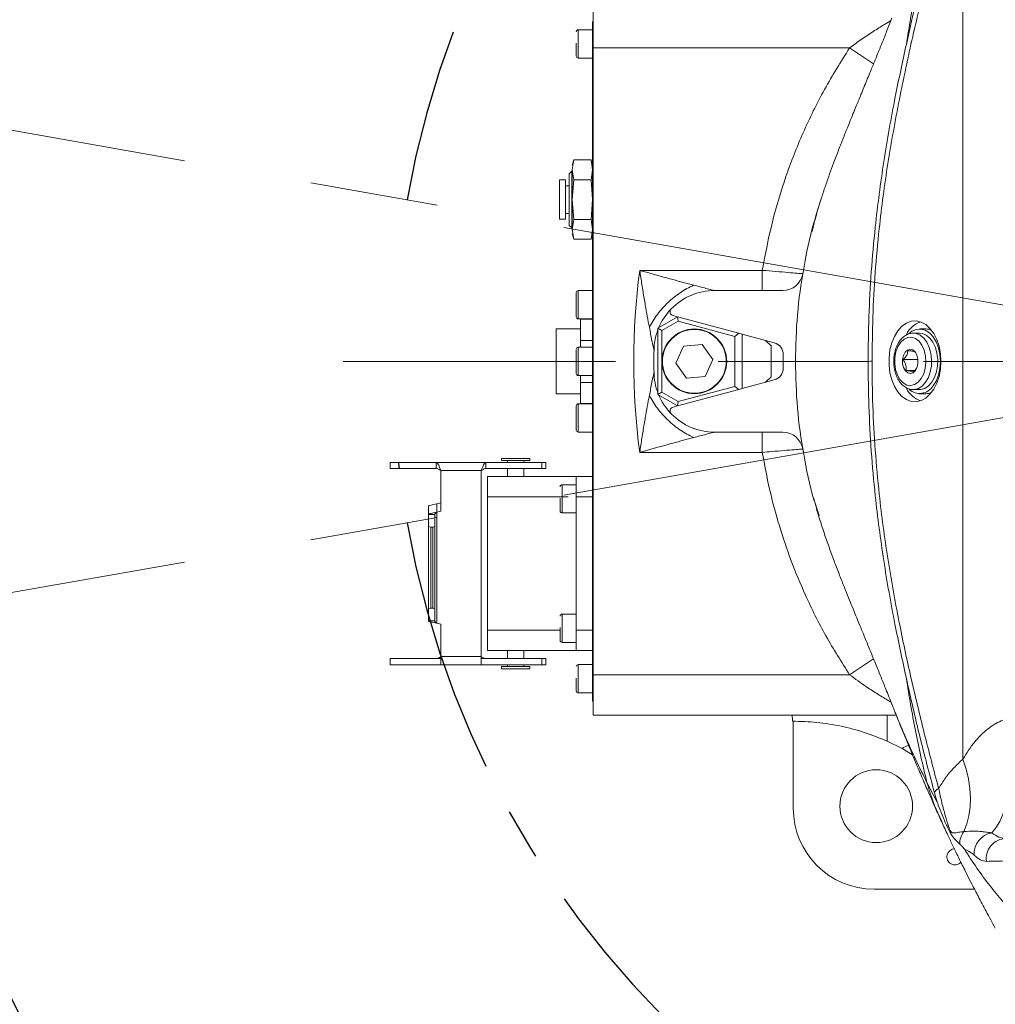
# Model space of a CAD drawing. Header units: millimetres. Extents: x 739 to 2567, y 424 to 1289.
# Tile 4 of 58: x 1973 to 1997, y 845 to 869. Entities that reach past the tile are written whole.
import ezdxf

# ---------------------------------------------------------------- set-up
doc = ezdxf.new("R2010")
doc.units = ezdxf.units.MM
doc.header["$PDSIZE"] = -1
for name, pattern in [('CENTER', [10.16, 6.35, -1.27, 1.27, -1.27]), ('CENTER2', [28.575, 19.05, -3.175, 3.175, -3.175]), ('CENTERX2', [20.32, 12.7, -2.54, 2.54, -2.54])]:
    doc.linetypes.add(name, pattern=pattern)
doc.layers.add('5', color=7, linetype='Continuous', lineweight=35)
doc.styles.get("Standard").update_dxf_attribs({"font": 'times.ttf'})
doc.dimstyles.new('ISO-25', dxfattribs={"dimtxt": 3.5, "dimasz": 2.5, "dimexe": 1.25, "dimexo": 0.625, "dimtad": 1, "dimdec": 0, "dimlfac": 10, "dimtxsty": 'Standard', "dimcen": 2.5, "dimadec": 0, "dimazin": 0, "dimtfac": 1, "dimtmove": 0, "dimatfit": 3, "dimfxl": 1, "dimarcsym": 0})

# ---------------------------------------------------------------- blocks, each defined once
blk = doc.blocks.new('*D116')
at = {"color": 0, "lineweight": -2}
for start, end in [(92.4536, 166.1987), (3.8013, 73.2214)]:
    blk.add_arc((2004.999, 860.51), 36.181, start, end, dxfattribs=at)
at = {"color": 0}
for points in [[(1969.471, 869.224), (1970.254, 869.059), (1969.367, 866.793)], [(2040.701, 862.895), (2041.501, 862.922), (2041.181, 860.51)]]:
    blk.add_solid(points, dxfattribs=at)
at = {"layer": 'Defpoints', "color": 0}
for p in [(1990.668, 893.732), (1883.78, 881.884), (1980.782, 860.51), (2004.999, 860.51), (2089.12, 860.51)]:
    blk.add_point(p, dxfattribs=at)
at = {"color": 0, "lineweight": 5, "insert": (2004.974, 898.202), "char_height": 3.5, "attachment_point": 1}
blk.add_mtext('170%%d', dxfattribs=at)
blk = doc.blocks.new('*D119')
at = {"color": 0, "lineweight": -2}
for start, end in [(286.8481, 356.1846), (193.8154, 267.5424)]:
    blk.add_arc((2004.999, 860.51), 36.048, start, end, dxfattribs=at)
at = {"color": 0}
for points in [[(2041.367, 858.098), (2040.567, 858.124), (2041.047, 860.51)], [(1970.386, 851.984), (1969.603, 851.819), (1969.499, 854.25)]]:
    blk.add_solid(points, dxfattribs=at)
at = {"layer": 'Defpoints', "color": 0}
for p in [(1980.782, 860.51), (2004.999, 860.51), (2089.12, 860.51), (1883.78, 839.136), (1990.721, 827.41)]:
    blk.add_point(p, dxfattribs=at)
at = {"color": 0, "lineweight": 5, "insert": (2004.977, 826.523), "char_height": 3.5, "attachment_point": 1}
blk.add_mtext('170%%d', dxfattribs=at)

msp = doc.modelspace()

# ---------------------------------------------------------------- linework, layer by layer
at = {"color": 7, "linetype": 'Continuous', "lineweight": 5}
for p, q in [((1996.115182, 850.674842), (1996.115182, 871.80976)), ((1986.970255, 868.25976), (1986.970255, 869.25976)), ((1986.950255, 868.90976), (1986.970255, 868.90976)), ((1986.950255, 868.15976), (1986.950255, 868.90976)), ((1986.950255, 868.70976), (1986.600255, 868.70976)), ((1986.950255, 852.85976), (1986.950255, 868.15976)), ((1993.310987, 868.25976), (1986.970255, 868.25976)), ((1986.970255, 852.75976), (1986.970255, 868.25976)), ((1986.600255, 868.00976), (1986.950255, 868.00976)), ((1986.485489, 865.491256), (1986.450255, 865.35976)), ((1986.450255, 865.245882), (1986.485489, 865.491256)), ((1986.485489, 865.491256), (1986.915021, 865.491256)), ((1986.950255, 865.35976), (1986.915021, 865.491256)), ((1986.915021, 865.491256), (1986.950255, 865.245882)), ((1986.436605, 865.20976), (1986.375255, 865.14841)), ((1986.375255, 865.14841), (1986.375255, 864.190435)), ((1986.450255, 865.20976), (1986.436605, 865.20976)), ((1986.436605, 865.20976), (1986.436605, 864.15976)), ((1986.450255, 864.50976), (1986.450255, 865.245882)), ((1986.485489, 865.000508), (1986.450255, 865.245882)), ((1986.950255, 865.245882), (1986.915021, 865.000508)), ((1986.285255, 864.99476), (1986.135255, 864.99476)), ((1986.135255, 864.99476), (1986.135255, 864.02476)), ((1986.285255, 864.02476), (1986.285255, 864.99476)), ((1986.450255, 864.50976), (1986.485489, 865.000508)), ((1986.485489, 865.000508), (1986.915021, 865.000508)), ((1986.915021, 865.000508), (1986.950255, 864.50976)), ((1986.375255, 864.84976), (1986.285255, 864.84976)), ((1986.485489, 864.019013), (1986.450255, 864.50976)), ((1986.450255, 863.773639), (1986.450255, 864.50976)), ((1986.950255, 864.50976), (1986.915021, 864.019013)), ((1986.285255, 864.16976), (1986.375255, 864.16976)), ((1986.375255, 864.190435), (1986.375255, 863.87111)), ((1986.436605, 864.15976), (1986.436605, 863.80976)), ((1986.135255, 864.02476), (1986.285255, 864.02476)), ((1986.450255, 863.773639), (1986.485489, 864.019013)), ((1986.485489, 864.019013), (1986.915021, 864.019013)), ((1986.915021, 864.019013), (1986.950255, 863.773639)), ((1986.375255, 863.87111), (1986.436605, 863.80976)), ((1986.436605, 863.80976), (1986.450255, 863.80976)), ((1986.485489, 863.528265), (1986.450255, 863.773639)), ((1986.450255, 863.65976), (1986.485489, 863.528265)), ((1986.950255, 863.773639), (1986.915021, 863.528265)), ((1986.915021, 863.528265), (1986.950255, 863.65976)), ((1986.485489, 863.528265), (1986.915021, 863.528265)), ((1988.11981, 862.75976), (1991.152197, 862.75976)), ((1991.152197, 862.25976), (1991.152197, 862.75976)), ((1992.152038, 862.676423), (1992.167943, 862.754958)), ((1986.550255, 861.60976), (1986.550255, 862.20976)), ((1986.950255, 862.25976), (1986.600255, 862.25976)), ((1991.659032, 862.25976), (1989.972338, 862.25976)), ((1986.600255, 861.55976), (1986.950255, 861.55976)), ((1986.650255, 861.548991), (1986.950255, 861.548991)), ((1986.650255, 861.029376), (1986.650255, 861.548991)), ((1988.570255, 861.332155), (1989.053218, 861.610993)), ((1989.067346, 861.50368), (1988.670255, 861.274419)), ((1989.053218, 861.610993), (1988.943851, 861.640298)), ((1989.053218, 861.610993), (1990.570255, 861.204504)), ((1989.053218, 861.610993), (1989.067346, 861.50368)), ((1990.470255, 861.127772), (1989.067346, 861.50368)), ((1986.650255, 861.30976), (1986.050255, 861.30976)), ((1986.050255, 859.70976), (1986.050255, 861.30976)), ((1988.570255, 859.687366), (1988.570255, 861.332155)), ((1988.570255, 861.332155), (1988.670255, 861.274419)), ((1988.670255, 861.274419), (1988.670255, 859.745101)), ((1995.195148, 861.30976), (1995.041939, 861.30976)), ((1986.650255, 861.029376), (1986.950255, 861.029376)), ((1986.650255, 860.85976), (1986.650255, 861.029376)), ((1990.570255, 861.204504), (1990.470255, 861.127772)), ((1990.470255, 859.891749), (1990.470255, 861.127772)), ((1990.570255, 861.204504), (1990.657629, 861.181093)), ((1990.657629, 861.181093), (1990.657629, 859.838428)), ((1990.657629, 861.181093), (1991.233652, 861.026748)), ((1991.370255, 860.890145), (1991.233652, 861.026748)), ((1991.4479, 860.96934), (1991.233652, 861.026748)), ((1994.866802, 861.208929), (1994.88873, 861.20976)), ((1995.041939, 861.20976), (1994.88873, 861.20976)), ((1986.950255, 860.85976), (1986.600255, 860.85976)), ((1989.205848, 860.883117), (1989.014715, 860.467456)), ((1989.661388, 860.925422), (1989.205848, 860.883117)), ((1989.925795, 860.552065), (1989.661388, 860.925422)), ((1991.370255, 860.890145), (1991.370255, 860.129376)), ((1989.734661, 860.136403), (1989.925795, 860.552065)), ((1991.670255, 860.339958), (1991.670255, 860.679562)), ((1995.002792, 860.554636), (1994.6375, 860.554636)), ((1989.014715, 860.467456), (1989.279121, 860.094099)), ((1994.924096, 860.285238), (1994.704169, 860.285238)), ((1986.600255, 860.15976), (1986.950255, 860.15976)), ((1986.650255, 859.990145), (1986.650255, 860.15976)), ((1989.279121, 860.094099), (1989.734661, 860.136403)), ((1991.233652, 859.992773), (1991.370255, 860.129376)), ((1991.233652, 859.992773), (1991.4479, 860.050181)), ((1986.650255, 859.990145), (1986.950255, 859.990145)), ((1986.650255, 859.47053), (1986.650255, 859.990145)), ((1990.570255, 859.815016), (1989.053218, 859.408527)), ((1989.067346, 859.515841), (1990.470255, 859.891749)), ((1990.470255, 859.891749), (1990.570255, 859.815016)), ((1990.657629, 859.838428), (1990.570255, 859.815016)), ((1991.233652, 859.992773), (1990.657629, 859.838428)), ((1994.90399, 859.810163), (1994.88873, 859.80976)), ((1994.88873, 859.80976), (1995.041939, 859.80976)), ((1986.050255, 859.70976), (1986.650255, 859.70976)), ((1988.670255, 859.745101), (1988.570255, 859.687366)), ((1989.053218, 859.408527), (1988.570255, 859.687366)), ((1988.670255, 859.745101), (1989.067346, 859.515841)), ((1995.041939, 859.70976), (1995.195148, 859.70976)), ((1986.550255, 858.80976), (1986.550255, 859.40976)), ((1986.950255, 859.45976), (1986.600255, 859.45976)), ((1986.650255, 859.47053), (1986.950255, 859.47053)), ((1988.943851, 859.379223), (1989.053218, 859.408527)), ((1989.067346, 859.515841), (1989.053218, 859.408527)), ((1986.600255, 858.75976), (1986.950255, 858.75976)), ((1989.972338, 858.75976), (1991.659032, 858.75976)), ((1991.152197, 858.25976), (1991.152197, 858.75976)), ((1992.166099, 858.278294), (1992.152038, 858.343097)), ((1984.700255, 858.10976), (1984.700255, 858.05976)), ((1984.700255, 858.10976), (1985.400255, 858.10976)), ((1984.700255, 858.05976), (1985.400255, 858.05976)), ((1984.850255, 858.05976), (1984.850255, 858.011586)), ((1985.250255, 858.011586), (1985.250255, 858.05976)), ((1985.400255, 858.05976), (1985.400255, 858.10976)), ((1991.152197, 858.25976), (1988.11981, 858.25976)), ((1981.949774, 858.011586), (1981.949774, 857.861586)), ((1983.084304, 858.011586), (1981.949774, 858.011586)), ((1983.084304, 857.861586), (1981.949774, 857.861586)), ((1984.315244, 858.011586), (1983.084304, 858.011586)), ((1983.084304, 857.861586), (1983.084304, 858.011586)), ((1984.315244, 858.011586), (1984.315244, 857.861586)), ((1985.699774, 858.011586), (1984.315244, 858.011586)), ((1985.699774, 857.861586), (1984.315244, 857.861586)), ((1984.850255, 857.861586), (1984.850255, 857.65976)), ((1985.250255, 857.65976), (1985.250255, 857.861586)), ((1985.699774, 858.011586), (1985.699774, 857.861586)), ((1985.800255, 858.011586), (1985.699774, 858.011586)), ((1985.800255, 857.861586), (1985.699774, 857.861586)), ((1985.800255, 857.861586), (1985.800255, 858.011586)), ((1983.199774, 857.807935), (1983.197666, 857.811586)), ((1984.201881, 857.811586), (1983.197666, 857.811586)), ((1983.199774, 856.807935), (1983.199774, 857.807935)), ((1984.201881, 857.811586), (1984.199774, 857.807935)), ((1984.199774, 857.807935), (1984.199774, 853.207935)), ((1984.350255, 857.15976), (1984.350255, 857.65976)), ((1984.350255, 857.65976), (1986.550255, 857.65976)), ((1986.550255, 857.65976), (1986.950255, 857.65976)), ((1986.550255, 857.15976), (1986.550255, 857.65976)), ((1986.550255, 857.45976), (1986.200255, 857.45976)), ((1984.350255, 853.85976), (1984.350255, 857.15976)), ((1986.950255, 857.15976), (1986.550255, 857.15976)), ((1986.550255, 853.85976), (1986.550255, 857.15976)), ((1992.559374, 856.687624), (1992.417553, 857.13805)), ((1982.897949, 856.926393), (1982.897949, 856.722742)), ((1983.199774, 857.011586), (1983.097949, 856.982493)), ((1982.897949, 856.422221), (1982.897949, 856.722742)), ((1982.897949, 856.722742), (1983.047949, 856.722742)), ((1983.047949, 856.422221), (1983.047949, 856.722742)), ((1983.097949, 856.778842), (1983.199774, 856.807935)), ((1983.097949, 854.037028), (1983.097949, 856.778842)), ((1986.200255, 856.75976), (1986.550255, 856.75976)), ((1982.897949, 854.393649), (1982.897949, 856.422221)), ((1982.897949, 856.422221), (1982.947949, 856.407935)), ((1982.947949, 856.407935), (1982.947949, 854.407935)), ((1982.997949, 856.407935), (1982.947949, 856.407935)), ((1982.997949, 856.407935), (1983.047949, 856.422221)), ((1982.997949, 854.407935), (1982.997949, 856.407935)), ((1983.047949, 856.422221), (1983.047949, 854.393649)), ((1982.947949, 854.407935), (1982.897949, 854.393649)), ((1982.997949, 854.407935), (1982.947949, 854.407935)), ((1983.047949, 854.393649), (1982.997949, 854.407935)), ((1982.897949, 854.093128), (1982.897949, 854.393649)), ((1983.047949, 854.093128), (1983.047949, 854.393649)), ((1986.550255, 854.25976), (1986.200255, 854.25976)), ((1983.047949, 854.093128), (1982.897949, 854.093128)), ((1983.199774, 854.007935), (1983.097949, 854.037028)), ((1983.199774, 853.207935), (1983.199774, 854.007935)), ((1984.350255, 853.35976), (1984.350255, 853.85976)), ((1986.550255, 853.85976), (1986.950255, 853.85976)), ((1986.550255, 853.35976), (1986.550255, 853.85976)), ((1986.200255, 853.55976), (1986.550255, 853.55976)), ((1983.199774, 853.211586), (1983.197666, 853.207935)), ((1984.199774, 853.207935), (1983.199774, 853.207935)), ((1983.199774, 853.207935), (1983.199774, 853.007935)), ((1984.201881, 853.207935), (1984.199774, 853.211586)), ((1984.199774, 853.007935), (1984.199774, 853.207935)), ((1986.550255, 853.35976), (1984.350255, 853.35976)), ((1984.850255, 853.35976), (1984.850255, 853.157935)), ((1985.250255, 853.157935), (1985.250255, 853.35976)), ((1986.950255, 853.35976), (1986.550255, 853.35976)), ((1981.949774, 853.007935), (1981.949774, 853.157935)), ((1981.949774, 853.157935), (1983.199774, 853.157935)), ((1981.949774, 853.007935), (1983.199774, 853.007935)), ((1984.199774, 853.007935), (1983.199774, 853.007935)), ((1984.199774, 853.157935), (1985.699774, 853.157935)), ((1984.199774, 853.007935), (1985.699774, 853.007935)), ((1984.700255, 852.95976), (1984.700255, 852.90976)), ((1985.050255, 852.95976), (1984.700255, 852.95976)), ((1984.850255, 853.007935), (1984.850255, 852.95976)), ((1985.400255, 852.95976), (1985.050255, 852.95976)), ((1985.250255, 852.95976), (1985.250255, 853.007935)), ((1985.400255, 852.90976), (1985.400255, 852.95976)), ((1985.699774, 853.007935), (1985.699774, 853.157935)), ((1985.699774, 853.157935), (1985.800255, 853.157935)), ((1985.699774, 853.007935), (1985.800255, 853.007935)), ((1985.800255, 853.007935), (1985.800255, 853.157935)), ((1986.950255, 853.00976), (1986.600255, 853.00976)), ((1985.050255, 852.90976), (1984.700255, 852.90976)), ((1985.400255, 852.90976), (1985.050255, 852.90976)), ((1986.950255, 852.10976), (1986.950255, 852.85976)), ((1986.970255, 851.75976), (1986.970255, 852.75976)), ((1986.970255, 852.75976), (1993.310987, 852.75976)), ((1986.600255, 852.30976), (1986.950255, 852.30976)), ((1986.970255, 852.10976), (1986.950255, 852.10976)), ((1994.464645, 851.75976), (1986.970255, 851.75976)), ((1994.237693, 851.11872), (1994.237693, 851.75976)), ((1991.917883, 851.609758), (1991.917883, 849.456703)), ((1994.237693, 851.11872), (1994.60923, 850.938238)), ((1994.60923, 850.938238), (1994.865912, 850.782111)), ((1995.474794, 849.610458), (1995.222411, 850.097092)), ((1993.917198, 847.457388), (1996.401049, 847.457388))]:
    msp.add_line(p, q, dxfattribs=at)
at = {"color": 8, "linetype": 'Continuous', "lineweight": 5}
for p, q in [((1986.600255, 868.70976), (1986.600255, 868.00976)), ((1986.970255, 868.15976), (1986.950255, 868.15976)), ((1993.906257, 867.864098), (1993.310987, 868.25976)), ((1986.600255, 862.25976), (1986.600255, 861.55976)), ((1986.600255, 860.85976), (1986.600255, 860.15976)), ((1986.600255, 859.45976), (1986.600255, 858.75976)), ((1986.200255, 857.45976), (1986.200255, 856.75976)), ((1986.350255, 857.15976), (1984.350255, 857.15976)), ((1983.097949, 856.982493), (1983.097949, 856.778842)), ((1986.200255, 854.25976), (1986.200255, 853.55976)), ((1984.350255, 853.85976), (1986.150255, 853.85976)), ((1983.199774, 853.207935), (1983.197666, 853.207935)), ((1984.201881, 853.207935), (1984.199774, 853.207935)), ((1986.600255, 853.00976), (1986.600255, 852.30976)), ((1993.90625, 853.155418), (1993.310987, 852.75976)), ((1986.950255, 852.85976), (1986.970255, 852.85976))]:
    msp.add_line(p, q, dxfattribs=at)
at = {"color": 7, "linetype": 'Continuous', "lineweight": 5, "flags": 128}
for points in [[(1995.56982, 860.50976), (1995.558204, 860.699012), (1995.523776, 860.881423), (1995.46778, 861.050401), (1995.39224, 861.199839), (1995.299886, 861.324336), (1995.194056, 861.419392), (1995.078575, 861.481572), (1994.957617, 861.508628), (1994.835554, 861.499582), (1994.716797, 861.454761), (1994.605638, 861.375786), (1994.506096, 861.26551), (1994.421767, 861.127919), (1994.3557, 860.967987), (1994.310282, 860.791493), (1994.287155, 860.604816), (1994.287155, 860.414704), (1994.310282, 860.228028), (1994.3557, 860.051534), (1994.421767, 859.891601), (1994.506096, 859.754011), (1994.605638, 859.643735), (1994.716797, 859.564759), (1994.835554, 859.519939), (1994.957617, 859.510893), (1995.078575, 859.537949), (1995.194056, 859.600128), (1995.299886, 859.695184), (1995.39224, 859.819681), (1995.46778, 859.969119), (1995.523776, 860.138098), (1995.558204, 860.320509), (1995.56982, 860.50976)], [(1995.37248, 859.896925), (1995.449434, 860.021797), (1995.507334, 860.169485), (1995.543472, 860.333085), (1995.55616, 860.504946), (1995.544803, 860.677031), (1995.509933, 860.841296), (1995.453179, 860.990058), (1995.377197, 861.116362), (1995.285539, 861.214302), (1995.18249, 861.279298), (1995.072869, 861.308312), (1994.961801, 861.299986), (1994.854481, 861.25471), (1994.79226, 861.209132)], [(1994.431142, 860.603033), (1994.428201, 860.452703), (1994.449383, 860.305958), (1994.493358, 860.172018), (1994.557363, 860.0593), (1994.637375, 859.974887), (1994.728367, 859.924081), (1994.824622, 859.910075), (1994.920092, 859.93375), (1995.008778, 859.993618), (1995.085108, 860.085917), (1995.144285, 860.204848), (1995.182591, 860.342937), (1995.19762, 860.491509), (1995.188426, 860.641227), (1995.155589, 860.782685), (1995.10117, 860.906994), (1995.028589, 861.006343), (1994.942408, 861.07449), (1994.84804, 861.107153), (1994.751415, 861.10228), (1994.658606, 861.060177), (1994.575442, 860.983488), (1994.50715, 860.877034), (1994.458021, 860.747503), (1994.431142, 860.603033)], [(1995.48642, 860.400942), (1995.490841, 860.557541), (1995.472752, 860.711745), (1995.43306, 860.85582), (1995.373755, 860.982542), (1995.297812, 861.085557), (1995.209039, 861.159699), (1995.111886, 861.20125), (1995.041939, 861.20976)], [(1994.621634, 860.556397), (1994.643375, 860.654943), (1994.685469, 860.735978), (1994.742841, 860.789728), (1994.808569, 860.809709), (1994.874726, 860.793513), (1994.933333, 860.743091), (1994.97732, 860.664527), (1995.001382, 860.567295), (1995.002618, 860.463124), (1994.980877, 860.364578), (1994.938782, 860.283543), (1994.88141, 860.229793), (1994.815682, 860.209811), (1994.749525, 860.226008), (1994.690918, 860.276429), (1994.646931, 860.354994), (1994.622869, 860.452226), (1994.621634, 860.556397)], [(1995.041939, 859.80976), (1995.072652, 859.811393), (1995.171772, 859.839535), (1995.264382, 859.901284), (1995.345837, 859.993546), (1995.412054, 860.111692), (1995.459711, 860.249799), (1995.48642, 860.400942)], [(1997.480152, 851.70976), (1997.474002, 851.365888), (1997.455631, 851.026549), (1997.425283, 850.696216), (1997.383357, 850.379243), (1997.330406, 850.07981), (1997.267127, 849.801863), (1997.194356, 849.549066), (1997.113051, 849.324751), (1997.024284, 849.131876), (1996.929226, 848.972983), (1996.829128, 848.850167)], [(1996.115182, 850.674842), (1996.194215, 850.428147), (1996.252029, 850.183654), (1996.288109, 849.943545), (1996.302132, 849.709963), (1996.293973, 849.484994), (1996.263705, 849.270646), (1996.211599, 849.068831), (1996.138119, 848.881352)]]:
    msp.add_lwpolyline(points, dxfattribs=at)
at = {"color": 8, "linetype": 'Continuous', "lineweight": 5, "flags": 128}
msp.add_lwpolyline([(1994.88873, 861.20976), (1994.958677, 861.20125), (1995.05583, 861.159699), (1995.144603, 861.085557), (1995.220546, 860.982542), (1995.279851, 860.85582), (1995.319543, 860.711745), (1995.337632, 860.557541), (1995.333211, 860.400942), (1995.306503, 860.249799), (1995.258845, 860.111692), (1995.192628, 859.993546), (1995.111173, 859.901284), (1995.018563, 859.839535), (1994.919443, 859.811393), (1994.90399, 859.810163)], dxfattribs=at)
at = {"color": 7, "linetype": 'Continuous', "lineweight": 5}
for centre, radius in [((1989.470255, 860.50976), 0.8), ((1989.470255, 860.50976), 0.79), ((1993.970255, 849.50976), 0.9)]:
    msp.add_circle(centre, radius, dxfattribs=at)
at = {"color": 1, "linetype": 'CENTER'}
msp.add_arc((2004.999062, 860.50976), 22.983617, 190, 170, dxfattribs=at)
at = {"color": 7, "linetype": 'Continuous', "lineweight": 5}
for centre, radius, start, end in [((1986.600255, 868.65976), 0.05, 90, 180), ((1986.600255, 868.05976), 0.05, 180, 270), ((2004.970255, 860.50976), 17, 172.394419, 187.605581), ((1991.659032, 862.75976), 0.5, 270, 350.4054822), ((1986.600255, 862.20976), 0.05, 90, 180), ((1989.972338, 860.75976), 1.5, 90, 135.7372281), ((1989.972338, 860.75976), 1.5, 135.7372281, 157.0763252), ((1988.969733, 861.73689), 0.1, 135.7372281, 255), ((1986.600255, 861.60976), 0.05, 180, 270), ((1995.29988, 860.876393), 0.656356, 111.3344531, 152.6823328), ((1989.972338, 860.75976), 1.5, 159.1833298, 179.0450261), ((1995.192926, 860.959874), 0.349893, 65.4186262, 89.6362318), ((1986.600255, 860.80976), 0.05, 90, 180), ((2004.970255, 860.50976), 16.5, 179.0450261, 180.9549739), ((1991.370255, 860.679562), 0.3, 0, 75), ((1991.370255, 860.339958), 0.3, 285, 0), ((1986.600255, 860.20976), 0.05, 180, 270), ((1989.972338, 860.25976), 1.5, 180.9549739, 200.8166702), ((1995.300097, 860.143489), 0.656772, 207.230444, 248.6593381), ((1995.045495, 860.100658), 0.385261, 227.7792373, 328.0743712), ((1989.972338, 860.25976), 1.5, 202.9236748, 224.2627719), ((1995.19311, 860.058814), 0.34906, 270.334439, 294.6107029), ((1986.600255, 859.40976), 0.05, 90, 180), ((1988.969733, 859.28263), 0.1, 105, 224.2627719), ((1989.972338, 860.25976), 1.5, 224.2627719, 270), ((1986.600255, 858.80976), 0.05, 180, 270), ((1991.659032, 858.25976), 0.5, 9.5945178, 90), ((1986.200255, 857.40976), 0.05, 90, 180), ((1986.200255, 856.80976), 0.05, 180, 270), ((1986.200255, 854.20976), 0.05, 90, 180), ((1986.200255, 853.60976), 0.05, 180, 270), ((1986.600255, 852.95976), 0.05, 90, 180), ((1986.600255, 852.35976), 0.05, 180, 270), ((1995.605924, 849.758941), 0.209832, 116.3802248, 157.4656483), ((1996.544893, 848.572787), 0.510566, 142.8172811, 179.936143), ((1996.914513, 848.334849), 0.522343, 99.408003, 183.8160131), ((1997.187022, 848.215022), 0.494821, 91.0464321, 188.2230313), ((1995.917883, 848.257388), 0.2, 90, 317.1164157)]:
    msp.add_arc(centre, radius, start, end, dxfattribs=at)
msp.add_arc((2004.999062, 860.50976), 22.983617, 186.2400195, 186.6163205)
for centre, major_axis, ratio, start_param, end_param in [((1991.88646, 850.75976), (0, 1), 0.026185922, 5.72834893, 6.283185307), ((1993.918568, 849.458074), (1.415183, 1.415183), 0.999315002, 2.356537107, 3.926648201)]:
    msp.add_ellipse(centre, major_axis=major_axis, ratio=ratio, start_param=start_param, end_param=end_param, dxfattribs=at)
for points, knots in [([(1995.707102, 871.80976), (1995.551974, 871.23362), (1995.260994, 870.152935), (1994.866074, 868.54729), (1994.534386, 866.987657), (1994.247254, 865.405448), (1994.054227, 863.972707), (1993.939383, 862.704382), (1993.877371, 861.609288), (1993.871306, 860.876815), (1993.868276, 860.510746)], [0, 0, 0, 0, 0.159617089, 0.299398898, 0.439193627, 0.579276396, 0.719322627, 0.812863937, 0.906474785, 1, 1, 1, 1]), ([(1994.714702, 868.349234), (1994.783068, 868.656012), (1994.91983, 869.269693), (1995.171623, 870.289804), (1995.363034, 870.994731), (1995.470925, 871.401821), (1995.470926, 871.401823)], [0, 0, 0, 0, 0.297959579, 0.596040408, 0.999998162, 1, 1, 1, 1]), ([(1995.222411, 870.922428), (1995.123068, 870.497444), (1994.924177, 869.646599), (1994.784575, 868.781987), (1994.714702, 868.349234)], [0, 0, 0, 0, 0.4994841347, 1, 1, 1, 1]), ([(1994.359803, 868.998275), (1994.315803, 868.886888), (1994.235913, 868.684643), (1994.127741, 868.4154), (1994.042929, 868.205947), (1993.97548, 868.040392), (1993.918422, 867.900869), (1993.864908, 867.770388), (1993.804261, 867.622833), (1993.737275, 867.460141), (1993.664147, 867.282615), (1993.597781, 867.121098), (1993.534269, 866.966511), (1993.462866, 866.793059), (1993.386359, 866.605911), (1993.302626, 866.399786), (1993.20067, 866.146846), (1993.086456, 865.859465), (1992.975848, 865.574323), (1992.867723, 865.285586), (1992.764895, 864.997026), (1992.668597, 864.715412), (1992.573688, 864.427374), (1992.518825, 864.244802), (1992.489931, 864.148648)], [0, 0, 0, 0, 0.072210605, 0.131111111, 0.177175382, 0.211166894, 0.241280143, 0.270791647, 0.299792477, 0.342057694, 0.387013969, 0.433000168, 0.470769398, 0.499717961, 0.535715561, 0.582597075, 0.63702901, 0.696793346, 0.757331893, 0.800745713, 0.842443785, 0.888762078, 0.941414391, 1, 1, 1, 1]), ([(1986.550255, 868.374939), (1986.550255, 868.337064), (1986.550255, 868.27859), (1986.550255, 868.206827), (1986.550255, 868.157354), (1986.550255, 868.115622), (1986.550255, 868.077592), (1986.550255, 868.05471), (1986.550255, 868.061415), (1986.550255, 868.062203)], [0, 0, 0, 0, 0.232038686, 0.358233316, 0.484538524, 0.610733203, 0.737038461, 0.969077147, 1, 1, 1, 1]), ([(1993.772006, 860.50976), (1993.772006, 860.509762), (1993.770664, 860.879668), (1993.782456, 861.620107), (1993.841378, 862.727158), (1993.955922, 864.009196), (1994.148685, 865.45704), (1994.414223, 866.963868), (1994.621421, 867.91916), (1994.714702, 868.349234)], [0, 0, 0, 0, 0.000000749, 0.138583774, 0.27728676, 0.415892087, 0.623074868, 0.830307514, 1, 1, 1, 1]), ([(1991.152197, 862.75976), (1991.22833, 863.162714), (1991.376514, 863.947028), (1991.722408, 865.083319), (1992.151643, 866.177724), (1992.672848, 867.245781), (1993.098274, 867.921767), (1993.310987, 868.25976)], [0, 0, 0, 0, 0.2065853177, 0.4020999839, 0.5976147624, 0.798807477, 1, 1, 1, 1]), ([(1992.381971, 863.724015), (1992.44857, 864.004261), (1992.515698, 864.28673), (1992.617555, 864.557805), (1992.618357, 864.559939)], [0, 0, 0, 0, 0.99212962, 1, 1, 1, 1]), ([(1992.502749, 864.162547), (1992.477921, 864.087114), (1992.332671, 863.645807), (1992.164862, 862.810339), (1991.998603, 861.665845), (1991.979705, 860.895132), (1991.970255, 860.50976)], [0, 0, 0, 0, 0.064305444, 0.376204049, 0.688089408, 1, 1, 1, 1]), ([(1988.11981, 862.75976), (1988.120744, 862.759493), (1988.343368, 862.695915), (1988.618078, 862.619059), (1989.063128, 862.497493), (1989.283923, 862.438919), (1989.454214, 862.393744)], [0, 0, 0, 0, 0.0020893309, 0.497585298, 0.6125079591, 1, 1, 1, 1]), ([(1988.357569, 861.351242), (1988.323388, 861.533661), (1988.279218, 861.769381), (1988.21879, 862.123973), (1988.181784, 862.351365), (1988.146051, 862.582778), (1988.128598, 862.699778), (1988.119951, 862.758798), (1988.11981, 862.75976)], [0, 0, 0, 0, 0.39466407, 0.509982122, 0.753636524, 0.875764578, 0.997975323, 1, 1, 1, 1]), ([(1991.152197, 862.75976), (1991.265831, 862.750562), (1991.493331, 862.732148), (1991.79569, 862.706895), (1992.02147, 862.687693), (1992.136479, 862.677769), (1992.147744, 862.676794), (1992.152038, 862.676423)], [0, 0, 0, 0, 0.217354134, 0.435149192, 0.652391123, 0.867498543, 1, 1, 1, 1]), ([(1989.454214, 862.393744), (1989.557128, 862.366831), (1989.711594, 862.326437), (1989.876678, 862.28414), (1989.942826, 862.267263), (1989.968213, 862.260791), (1989.970974, 862.260101), (1989.972338, 862.25976)], [0, 0, 0, 0, 0.5000586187, 0.7505430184, 0.8750615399, 0.938235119, 1, 1, 1, 1]), ([(1988.472547, 860.78476), (1988.472191, 860.786429), (1988.471477, 860.789782), (1988.465047, 860.819964), (1988.449241, 860.894597), (1988.411794, 861.074508), (1988.379255, 861.240573), (1988.357569, 861.351242)], [0, 0, 0, 0, 0.061623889, 0.123849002, 0.249860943, 0.500090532, 1, 1, 1, 1]), ([(1994.862615, 861.205454), (1994.837928, 861.203368), (1994.778492, 861.198346), (1994.690009, 861.154885), (1994.601819, 861.083886), (1994.525961, 860.986565), (1994.465749, 860.867187), (1994.425533, 860.740023), (1994.413571, 860.652158), (1994.408254, 860.613097)], [0, 0, 0, 0, 0.104136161, 0.250713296, 0.399854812, 0.554037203, 0.71223744, 0.872075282, 1, 1, 1, 1]), ([(1986.550255, 860.79422), (1986.550255, 860.778415), (1986.550255, 860.754016), (1986.550255, 860.696384), (1986.550255, 860.644489), (1986.550255, 860.586825), (1986.550255, 860.509042), (1986.550255, 860.412157), (1986.550255, 860.326991), (1986.550255, 860.272299), (1986.550255, 860.239081), (1986.550255, 860.21878), (1986.550255, 860.207285), (1986.550255, 860.211466), (1986.550255, 860.212328)], [0, 0, 0, 0, 0.133438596, 0.206009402, 0.278643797, 0.351214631, 0.423849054, 0.557287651, 0.690726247, 0.763297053, 0.835931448, 0.908502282, 0.981136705, 1, 1, 1, 1]), ([(1994.754132, 860.779159), (1994.750551, 860.747016), (1994.744425, 860.692017), (1994.692917, 860.612068), (1994.654521, 860.572276), (1994.6375, 860.554636)], [0, 0, 0, 0, 0.439125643, 0.75137419, 1, 1, 1, 1]), ([(1994.937433, 860.734283), (1994.932739, 860.736895), (1994.919546, 860.744237), (1994.875972, 860.757943), (1994.809072, 860.770602), (1994.765735, 860.777352), (1994.754132, 860.779159)], [0, 0, 0, 0, 0.184930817, 0.51984642, 0.871443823, 1, 1, 1, 1]), ([(1991.970255, 860.50976), (1991.979704, 860.124403), (1991.998602, 859.353706), (1992.164854, 858.209209), (1992.332707, 857.373578), (1992.478014, 856.93211), (1992.502891, 856.856529)], [0, 0, 0, 0, 0.311859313, 0.623705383, 0.935576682, 1, 1, 1, 1]), ([(1993.772006, 860.50976), (1993.632243, 860.50976), (1993.356768, 860.50976), (1992.982307, 860.50976), (1992.652065, 860.50976), (1992.394167, 860.50976), (1992.203895, 860.50976), (1992.075824, 860.50976), (1991.989358, 860.50976), (1991.976367, 860.50976), (1991.970255, 860.50976)], [0, 0, 0, 0, 0.166476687, 0.328128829, 0.482680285, 0.627893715, 0.734021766, 0.832029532, 0.920969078, 1, 1, 1, 1]), ([(1994.714702, 852.670286), (1994.617941, 853.116879), (1994.409397, 854.079401), (1994.145663, 855.584518), (1993.955735, 857.013883), (1993.841689, 858.287679), (1993.782511, 859.397061), (1993.770661, 860.13907), (1993.772006, 860.509758), (1993.772006, 860.50976)], [0, 0, 0, 0, 0.176188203, 0.379731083, 0.583227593, 0.722126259, 0.861123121, 0.999999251, 1, 1, 1, 1]), ([(1993.868282, 860.510746), (1993.852813, 860.510635), (1993.810879, 860.510332), (1993.787047, 860.509982), (1993.772006, 860.50976)], [0, 0, 0, 0, 0.368888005, 1, 1, 1, 1]), ([(1993.868282, 860.510746), (1993.86828, 860.510089), (1993.867105, 860.142669), (1993.879366, 859.407863), (1993.939199, 858.310522), (1994.054182, 857.050314), (1994.244556, 855.63613), (1994.515151, 854.12619), (1994.824483, 852.685563), (1995.154692, 851.307762), (1995.393361, 850.40052), (1995.51269, 849.946921)], [0, 0, 0, 0, 0.000180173, 0.10071319, 0.201338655, 0.301889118, 0.449435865, 0.597019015, 0.731310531, 0.865661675, 1, 1, 1, 1]), ([(1994.408254, 860.613097), (1994.406208, 860.586706), (1994.400338, 860.510962), (1994.407252, 860.384115), (1994.435829, 860.239563), (1994.485506, 860.106224), (1994.55474, 859.990408), (1994.641725, 859.897545), (1994.742732, 859.836073), (1994.834411, 859.807384), (1994.889104, 859.812594), (1994.906944, 859.814293)], [0, 0, 0, 0, 0.066480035, 0.190800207, 0.315615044, 0.441101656, 0.567551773, 0.694622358, 0.820176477, 0.941344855, 1, 1, 1, 1]), ([(1994.6375, 860.554636), (1994.660161, 860.516069), (1994.698936, 860.450077), (1994.712699, 860.354149), (1994.706789, 860.306403), (1994.704169, 860.285238)], [0, 0, 0, 0, 0.439125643, 0.75137419, 1, 1, 1, 1]), ([(1994.981648, 860.648881), (1994.979466, 860.655838), (1994.969997, 860.686043), (1994.951595, 860.713303), (1994.937433, 860.734283)], [0, 0, 0, 0, 0.23035293, 1, 1, 1, 1]), ([(1994.704169, 860.285238), (1994.715772, 860.28343), (1994.759109, 860.27668), (1994.82601, 860.264022), (1994.869583, 860.250316), (1994.882777, 860.242974), (1994.88747, 860.240362)], [0, 0, 0, 0, 0.128556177, 0.48015358, 0.815069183, 1, 1, 1, 1]), ([(1994.88747, 860.240362), (1994.91895, 860.272618), (1994.961085, 860.315791), (1994.977557, 860.36146), (1994.981723, 860.373008)], [0, 0, 0, 0, 0.747130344, 1, 1, 1, 1]), ([(1988.357569, 859.668279), (1988.379254, 859.778946), (1988.411793, 859.945007), (1988.449221, 860.124831), (1988.465028, 860.199467), (1988.471474, 860.229723), (1988.472191, 860.233091), (1988.472547, 860.23476)], [0, 0, 0, 0, 0.499908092, 0.750136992, 0.875657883, 0.938387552, 1, 1, 1, 1]), ([(1988.11981, 858.25976), (1988.119951, 858.260722), (1988.128598, 858.319743), (1988.146051, 858.436743), (1988.181784, 858.668156), (1988.21879, 858.895547), (1988.279218, 859.250139), (1988.323388, 859.48586), (1988.357569, 859.668279)], [0, 0, 0, 0, 0.002024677, 0.124235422, 0.246363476, 0.490017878, 0.60533593, 1, 1, 1, 1]), ([(1989.454214, 858.625777), (1989.283923, 858.580601), (1989.063128, 858.522028), (1988.618078, 858.400462), (1988.343368, 858.323605), (1988.120744, 858.260027), (1988.11981, 858.25976)], [0, 0, 0, 0, 0.387492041, 0.502414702, 0.997910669, 1, 1, 1, 1]), ([(1989.972338, 858.75976), (1989.970964, 858.759417), (1989.968194, 858.758725), (1989.942796, 858.75225), (1989.876677, 858.735381), (1989.711595, 858.693084), (1989.557128, 858.65269), (1989.454214, 858.625777)], [0, 0, 0, 0, 0.061970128, 0.124937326, 0.249456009, 0.499940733, 1, 1, 1, 1]), ([(1992.152038, 858.343097), (1992.141223, 858.342161), (1992.119618, 858.340289), (1991.951195, 858.325813), (1991.70226, 858.304775), (1991.420159, 858.2814), (1991.230294, 858.266067), (1991.152197, 858.25976)], [0, 0, 0, 0, 0.212057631, 0.423606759, 0.635808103, 0.850198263, 1, 1, 1, 1]), ([(1993.310987, 852.75976), (1993.110749, 853.076712), (1992.708966, 853.712683), (1992.237726, 854.661024), (1991.858301, 855.573641), (1991.562872, 856.447011), (1991.319795, 857.342414), (1991.208063, 857.953978), (1991.152197, 858.25976)], [0, 0, 0, 0, 0.188865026, 0.378961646, 0.532862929, 0.686764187, 0.843382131, 1, 1, 1, 1]), ([(1986.150255, 857.124939), (1986.150255, 857.087064), (1986.150255, 857.02859), (1986.150255, 856.956827), (1986.150255, 856.907354), (1986.150255, 856.865622), (1986.150255, 856.827592), (1986.150255, 856.80471), (1986.150255, 856.811415), (1986.150255, 856.812203)], [0, 0, 0, 0, 0.2320386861, 0.3582333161, 0.4845385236, 0.6107332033, 0.7370384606, 0.9690771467, 1, 1, 1, 1]), ([(1992.489931, 856.870873), (1992.526745, 856.749277), (1992.595441, 856.52238), (1992.716434, 856.162012), (1992.849162, 855.78335), (1992.977287, 855.441086), (1993.093864, 855.141289), (1993.206766, 854.857487), (1993.306017, 854.611379), (1993.387973, 854.409646), (1993.46955, 854.210145), (1993.554433, 854.004032), (1993.631108, 853.817206), (1993.717479, 853.607422), (1993.8005, 853.405855), (1993.873842, 853.22739), (1993.936908, 853.073521), (1994.009141, 852.896656), (1994.099773, 852.67344), (1994.219143, 852.377095), (1994.309259, 852.149115), (1994.359803, 852.021245)], [0, 0, 0, 0, 0.07355545, 0.137254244, 0.191602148, 0.246704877, 0.307583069, 0.365973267, 0.419199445, 0.464986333, 0.500249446, 0.537740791, 0.589481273, 0.646902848, 0.70016477, 0.734047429, 0.768657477, 0.804449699, 0.852108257, 0.917050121, 1, 1, 1, 1]), ([(1986.150255, 853.924939), (1986.150255, 853.887064), (1986.150255, 853.82859), (1986.150255, 853.756827), (1986.150255, 853.707354), (1986.150255, 853.665622), (1986.150255, 853.627592), (1986.150255, 853.60471), (1986.150255, 853.611415), (1986.150255, 853.612203)], [0, 0, 0, 0, 0.232038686, 0.358233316, 0.484538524, 0.610733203, 0.737038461, 0.969077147, 1, 1, 1, 1]), ([(1986.550255, 852.674939), (1986.550255, 852.637064), (1986.550255, 852.57859), (1986.550255, 852.506827), (1986.550255, 852.457354), (1986.550255, 852.415622), (1986.550255, 852.377592), (1986.550255, 852.35471), (1986.550255, 852.361415), (1986.550255, 852.362203)], [0, 0, 0, 0, 0.232038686, 0.358233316, 0.484538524, 0.610733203, 0.737038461, 0.969077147, 1, 1, 1, 1]), ([(1995.412113, 849.839356), (1995.286728, 850.305493), (1995.035815, 851.238297), (1994.82178, 852.192775), (1994.714702, 852.670286)], [0, 0, 0, 0, 0.499715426, 1, 1, 1, 1]), ([(1994.714702, 852.670286), (1994.784418, 852.238431), (1994.923997, 851.373814), (1995.12287, 850.522963), (1995.222411, 850.097092)], [0, 0, 0, 0, 0.499476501, 1, 1, 1, 1]), ([(1995.222411, 850.097092), (1995.130055, 850.284161), (1994.945859, 850.657255), (1994.695683, 851.210831), (1994.497146, 851.673073), (1994.392087, 851.943268), (1994.355251, 852.038006)], [0, 0, 0, 0, 0.285453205, 0.569314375, 0.848990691, 1, 1, 1, 1]), ([(1994.433498, 851.836472), (1994.483091, 851.714093), (1994.574714, 851.487997), (1994.700268, 851.181506), (1994.803334, 850.932045), (1994.887043, 850.731145), (1994.957582, 850.563096), (1995.014362, 850.42875), (1995.060776, 850.319534), (1995.105305, 850.215217), (1995.160556, 850.086512), (1995.243671, 849.89436), (1995.359574, 849.630167), (1995.477357, 849.365146), (1995.555172, 849.195924), (1995.581076, 849.139592)], [0, 0, 0, 0, 0.131358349, 0.24268669, 0.333779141, 0.406365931, 0.468914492, 0.52254098, 0.556919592, 0.590697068, 0.638119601, 0.700155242, 0.805232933, 0.935165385, 1, 1, 1, 1]), ([(1991.900255, 851.609747), (1992.101413, 851.604071), (1992.509086, 851.592567), (1993.100084, 851.494828), (1993.679465, 851.345604), (1994.050949, 851.194619), (1994.237693, 851.11872)], [0, 0, 0, 0, 0.246808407, 0.500188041, 0.74874752, 1, 1, 1, 1]), ([(1996.115182, 850.674842), (1996.207146, 850.821118), (1996.367843, 851.076717), (1996.672871, 851.389922), (1996.944442, 851.575234), (1997.186123, 851.66997), (1997.344218, 851.705084), (1997.444224, 851.708524), (1997.480152, 851.70976)], [0, 0, 0, 0, 0.297863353, 0.520480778, 0.742020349, 0.842865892, 0.943547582, 1, 1, 1, 1]), ([(1995.51269, 849.946921), (1995.568591, 850.036494), (1995.685213, 850.223361), (1995.889185, 850.464923), (1996.039576, 850.604615), (1996.115182, 850.674842)], [0, 0, 0, 0, 0.31403515, 0.655144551, 1, 1, 1, 1]), ([(1995.474794, 849.610458), (1995.474793, 849.61046), (1995.45375, 849.684984), (1995.432931, 849.762171), (1995.412113, 849.839356)], [0, 0, 0, 0, 0.0000238, 1, 1, 1, 1]), ([(1995.51269, 849.946921), (1995.539841, 849.827557), (1995.5941, 849.589013), (1995.677512, 849.267839), (1995.750284, 849.025489), (1995.812127, 848.866151), (1995.893451, 848.838744), (1996.003415, 848.866638), (1996.093215, 848.876447), (1996.138119, 848.881352)], [0, 0, 0, 0, 0.143948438, 0.287674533, 0.429473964, 0.528789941, 0.62906612, 0.814514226, 1, 1, 1, 1]), ([(1996.034328, 848.573356), (1996.004911, 848.602192), (1995.939732, 848.666084), (1995.865877, 848.745614), (1995.790543, 848.867771), (1995.709399, 849.032951), (1995.612201, 849.258851), (1995.524698, 849.491684), (1995.485131, 849.585856), (1995.474794, 849.610458)], [0, 0, 0, 0, 0.184351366, 0.408467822, 0.523889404, 0.639208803, 0.818246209, 0.952516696, 1, 1, 1, 1]), ([(1995.583127, 849.133931), (1995.58539, 849.128915), (1995.637291, 849.01392), (1995.73128, 848.812852), (1995.855825, 848.549157), (1995.960287, 848.332489), (1996.051128, 848.146871), (1996.13731, 847.973302), (1996.229565, 847.789896), (1996.349894, 847.554488), (1996.505887, 847.255354), (1996.6981, 846.893406), (1996.839357, 846.632809), (1996.91493, 846.49339)], [0, 0, 0, 0, 0.006260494, 0.143544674, 0.253078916, 0.337291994, 0.414365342, 0.476988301, 0.540455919, 0.623290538, 0.728579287, 0.854790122, 1, 1, 1, 1]), ([(1996.138119, 848.881352), (1996.221468, 848.887363), (1996.352731, 848.896829), (1996.551607, 848.885984), (1996.686336, 848.870286), (1996.766919, 848.856912), (1996.815326, 848.851663), (1996.829128, 848.850167)], [0, 0, 0, 0, 0.474813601, 0.74776499, 0.895140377, 0.970101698, 1, 1, 1, 1]), ([(1996.829128, 848.850167), (1996.88838, 848.810282), (1997.007763, 848.72992), (1997.120967, 848.716513), (1997.177986, 848.70976)], [0, 0, 0, 0, 0.496318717, 1, 1, 1, 1]), ([(1996.150576, 848.446083), (1996.130015, 848.47152), (1996.088666, 848.522674), (1996.052506, 848.5564), (1996.034328, 848.573356)], [0, 0, 0, 0, 0.497258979, 1, 1, 1, 1]), ([(1996.393328, 848.300086), (1996.376788, 848.313722), (1996.294147, 848.381851), (1996.21528, 848.415518), (1996.154464, 848.444246), (1996.150576, 848.446083)], [0, 0, 0, 0, 0.189771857, 0.948195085, 1, 1, 1, 1]), ([(1997.242647, 846.999916), (1997.193988, 847.052242), (1997.033435, 847.224894), (1996.770369, 847.547765), (1996.454117, 847.978658), (1996.253164, 848.288106), (1996.150576, 848.446083)], [0, 0, 0, 0, 0.121142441, 0.399721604, 0.693551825, 1, 1, 1, 1]), ([(1996.697289, 848.144249), (1996.647231, 848.150329), (1996.546252, 848.162595), (1996.444593, 848.253995), (1996.393328, 848.300086)], [0, 0, 0, 0, 0.495718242, 1, 1, 1, 1]), ([(1998.443478, 848.171354), (1998.443477, 848.171354), (1998.30064, 848.171204), (1998.024067, 848.16953), (1997.648951, 848.164621), (1997.179477, 848.155575), (1996.89034, 848.148784), (1996.697289, 848.144249)], [0, 0, 0, 0, 0.000001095, 0.182183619, 0.38615181, 0.590146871, 1, 1, 1, 1])]:
    msp.add_open_spline(points, degree=3, knots=knots, dxfattribs=at)
at = {"color": 8, "linetype": 'Continuous', "lineweight": 5}
for points, knots in [([(1993.310987, 868.25976), (1993.406697, 868.330125), (1993.599614, 868.471955), (1993.888981, 868.664515), (1994.137759, 868.821182), (1994.280947, 868.90442), (1994.335084, 868.93589)], [0, 0, 0, 0, 0.2809168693, 0.5662258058, 0.8359988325, 1, 1, 1, 1]), ([(1994.335403, 852.082758), (1994.318559, 852.09245), (1994.213602, 852.152842), (1994.009819, 852.278287), (1993.682257, 852.489365), (1993.450397, 852.658228), (1993.310987, 852.75976)], [0, 0, 0, 0, 0.051662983, 0.321905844, 0.592285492, 1, 1, 1, 1]), ([(1994.768731, 851.016154), (1994.764904, 851.014262), (1994.714823, 850.989508), (1994.659929, 850.962854), (1994.60923, 850.938238)], [0, 0, 0, 0, 0.076415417, 1, 1, 1, 1]), ([(1995.222411, 850.097092), (1995.301846, 849.84112), (1995.404168, 849.511395), (1995.556346, 849.205771), (1995.590385, 849.137408)], [0, 0, 0, 0, 0.7763198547, 1, 1, 1, 1])]:
    msp.add_open_spline(points, degree=3, knots=knots, dxfattribs=at)
at = {"color": 7, "linetype": 'Continuous', "lineweight": 5}
for points in [[(1988.357569, 861.351242), (1988.419476, 861.459251), (1988.543291, 861.67527), (1988.812688, 861.970537), (1989.121205, 862.224652), (1989.343211, 862.33738), (1989.454214, 862.393744)], [(1989.454214, 858.625777), (1989.343211, 858.682141), (1989.121205, 858.794868), (1988.812688, 859.048984), (1988.543291, 859.344251), (1988.419476, 859.560269), (1988.357569, 859.668279)], [(1983.084304, 858.011586), (1983.093751, 858.008579), (1983.112644, 858.002567), (1983.140985, 857.956317), (1983.169326, 857.890208), (1983.188219, 857.837793), (1983.197666, 857.811586)], [(1983.084304, 857.861586), (1983.093751, 857.860834), (1983.112644, 857.859331), (1983.140985, 857.847768), (1983.169326, 857.831241), (1983.188219, 857.818137), (1983.197666, 857.811586)], [(1984.201881, 857.811586), (1984.211328, 857.837793), (1984.230222, 857.890208), (1984.258563, 857.956317), (1984.286903, 858.002567), (1984.305797, 858.008579), (1984.315244, 858.011586)], [(1984.201881, 857.811586), (1984.211328, 857.818137), (1984.230222, 857.831241), (1984.258563, 857.847768), (1984.286903, 857.859331), (1984.305797, 857.860834), (1984.315244, 857.861586)], [(1982.897949, 856.926393), (1982.900955, 856.931068), (1982.906967, 856.940418), (1982.953217, 856.954443), (1983.019326, 856.968468), (1983.071741, 856.977818), (1983.097949, 856.982493)], [(1983.097949, 856.778842), (1983.071741, 856.774167), (1983.019326, 856.764817), (1982.953217, 856.750792), (1982.906967, 856.736767), (1982.900955, 856.727417), (1982.897949, 856.722742)], [(1983.097949, 856.778842), (1983.091397, 856.774167), (1983.078293, 856.764817), (1983.061766, 856.750792), (1983.050203, 856.736767), (1983.0487, 856.727417), (1983.047949, 856.722742)], [(1982.897949, 854.093128), (1982.900955, 854.088453), (1982.906967, 854.079103), (1982.953217, 854.065078), (1983.019326, 854.051053), (1983.071741, 854.041703), (1983.097949, 854.037028)], [(1983.047949, 854.093128), (1983.0487, 854.088453), (1983.050203, 854.079103), (1983.061766, 854.065078), (1983.078293, 854.051053), (1983.091397, 854.041703), (1983.097949, 854.037028)], [(1983.084304, 853.157935), (1983.093751, 853.158687), (1983.112644, 853.16019), (1983.140985, 853.171752), (1983.169326, 853.18828), (1983.188219, 853.201383), (1983.197666, 853.207935)], [(1984.201881, 853.207935), (1984.211328, 853.201383), (1984.230222, 853.18828), (1984.258563, 853.171752), (1984.286903, 853.16019), (1984.305797, 853.158687), (1984.315244, 853.157935)]]:
    msp.add_open_spline(points, degree=3, dxfattribs=at)
at = {"layer": '5', "color": 1, "linetype": 'CENTER2', "lineweight": 5}
for q in [(1883.780345, 881.883891), (1883.780345, 839.13563)]:
    msp.add_line((2004.999062, 860.50976), q, dxfattribs=at)
at = {"layer": '5', "linetype": 'CENTERX2', "lineweight": 5}
msp.add_line((2089.120255, 860.50976), (1980.781653, 860.50976), dxfattribs=at)

# ---------------------------------------------------------------- dimensions: what is measured, and where the dimension line sits
at = {"color": 3, "lineweight": 5}
for base, line1, line2, picture, middle in [((1990.668324, 893.732145), ((1980.781653, 860.50976), (2089.120255, 860.50976)), ((2004.999062, 860.50976), (1883.780345, 881.883891)), '*D116', (2009.446903, 896.416773)), ((1990.721344, 827.410289), ((2004.999062, 860.50976), (1883.780345, 839.13563)), ((1980.781653, 860.50976), (2089.120255, 860.50976)), '*D119', (2009.450123, 824.738036))]:
    dim = msp.add_angular_dim_2l(base=base, line1=line1, line2=line2, dimstyle='ISO-25', override={"dimasz": 2.4, "dimexe": 1, "dimexo": 0, "dimgap": 1.524, "dimtih": 1, "dimtoh": 1, "dimlfac": 2.5, "dimzin": 0, "dimpost": '<>', "dimtdec": 3, "dimtvp": 0.1, "dimtzin": 0}, dxfattribs=at)
    dim.commit()
    dim.dimension.update_dxf_attribs({"geometry": picture, "text_midpoint": middle, "dimtype": 162})

doc.saveas('drawing.dxf')
